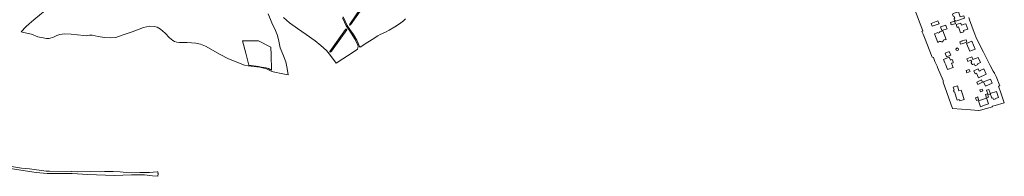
# Model space of a CAD drawing. Header units: metres. Extents: x 140853 to 145288, y 474558 to 480269.
# Tile 60 of 256: x 143446 to 144905, y 476336 to 476568. Entities that reach past the tile are written whole.
import ezdxf

# ---------------------------------------------------------------- set-up
doc = ezdxf.new("R2010")
doc.units = ezdxf.units.M
doc.header["$MEASUREMENT"] = 0
for name, color, linetype, lineweight in [('B-WE-GR-HEIDE-G', 200, 'Continuous', 13), ('B-WE-OG-TERREIN_ERF-G', 7, 'Continuous', 18), ('B-WE-VH-ONVERHARD-G', 252, 'Continuous', 18)]:
    doc.layers.add(name, color=color, linetype=linetype, lineweight=lineweight)

msp = doc.modelspace()

# ---------------------------------------------------------------- linework, layer by layer
at = {"layer": 'B-WE-GR-HEIDE-G', "ltscale": 0.2, "flags": 128}
for points in [[(143484.026, 476581.862), (143467.344, 476567.764), (143460.36, 476561.795), (143455.673, 476557.647), (143448.863, 476550.114), (143451.995, 476549.144), (143463.776, 476546.497), (143473.598, 476542.779), (143486.442, 476540.083), (143490.275, 476540.156), (143496.586, 476542.322), (143501.594, 476544.528), (143506.043, 476546.08), (143512.635, 476547.052), (143522.937, 476546.691), (143532.307, 476545.874), (143541.294, 476544.662), (143544.895, 476544.486), (143549.996, 476545.181), (143553.666, 476545.05), (143562.877, 476543.491), (143572.348, 476541.758), (143581.669, 476541.548), (143588.962, 476541.892), (143598.169, 476545.048), (143613.391, 476550.373), (143629.697, 476556.387), (143638.587, 476558.372), (143645.908, 476558.307), (143650.07, 476557.123), (143655.24, 476554.235), (143662.248, 476548.213), (143668.687, 476541.476), (143673.228, 476537.589), (143675.964, 476535.874), (143679.302, 476534.746), (143683.499, 476534.57), (143694.674, 476534.4), (143707.316, 476533.56), (143714.607, 476531.95), (143721.643, 476529.142), (143743.307, 476516.604), (143756.044, 476510.317), (143779.442, 476501.058), (143784.906, 476499.89), (143789.378, 476499.591), (143802.165, 476498.12), (143812.145, 476495.355), (143819.051, 476492.09), (143822.25, 476491.117), (143836.489, 476487.783), (143844.548, 476486.313), (143842.743, 476495.811), (143840.717, 476505.544), (143836.569, 476517), (143832.647, 476526.436), (143830.357, 476536.223), (143828.534, 476544.72), (143825.779, 476552.034), (143820.167, 476563.288), (143814.807, 476576.646)], [(143837.323, 476571.299), (143846.319, 476563.572), (143858.216, 476555.322), (143871.01, 476546.372), (143884.454, 476537.11), (143892.961, 476530.023), (143901.252, 476522.408), (143907.175, 476515.329), (143915.516, 476504.055), (143925.266, 476510.03), (143939.272, 476519.132), (143946.868, 476524.386), (143947.61, 476526.446), (143947.869, 476528.563), (143947.382, 476530.558), (143943.478, 476539.032), (143937.733, 476548.015), (143934.005, 476553.87), (143930.337, 476559.258), (143924.578, 476570.905)], [(143925.914, 476572.261), (143931.876, 476559.724), (143935.635, 476553.583), (143941.076, 476546.056), (143945.965, 476537.741), (143950.216, 476528.354), (143951.044, 476527.663), (143952.223, 476528.097), (143958.58, 476532.471), (143968.669, 476538.974), (143977.147, 476544.172), (143980.735, 476546.266), (143988.411, 476549.638), (143993.958, 476552.563), (144002.559, 476557.738), (144009.237, 476562.071), (144015.029, 476566.479), (144018.069, 476569.3)]]:
    msp.add_lwpolyline(points, dxfattribs=at)
for points in [[(143935.267, 476560.223), (143935.074, 476560.563), (143935.592, 476561.455), (143951.707, 476584.627), (143952.428, 476585.005), (143953.104, 476584.701), (143953.282, 476584.062), (143936.513, 476560.413), (143935.659, 476560.018), (143935.267, 476560.223)], [(143906.05, 476520.531), (143906.222, 476521.17), (143929.135, 476553.429), (143929.898, 476554.145), (143930.627, 476554.195), (143931.027, 476553.782), (143931.096, 476552.904), (143908.492, 476521.737), (143907.529, 476520.484), (143906.708, 476520.212), (143906.05, 476520.531)], [(143781.387, 476518.584), (143776.813, 476537.05), (143788.413, 476536.971), (143800.245, 476536.992), (143818.787, 476527.552), (143819.327, 476515.92), (143819.84, 476493.466), (143817.772, 476494.387), (143815.032, 476495.818), (143811.528, 476496.816), (143804.988, 476498.02), (143800.487, 476498.888), (143785.792, 476500.828), (143781.387, 476518.584)]]:
    msp.add_lwpolyline(points, close=True, dxfattribs=at)
at = {"layer": 'B-WE-OG-TERREIN_ERF-G', "ltscale": 0.2, "flags": 128}
msp.add_lwpolyline([(144771.355, 476586.469), (144784.99, 476551.572), (144783.379, 476550.89), (144785.04, 476546.648), (144787.01, 476541.785), (144798.752, 476512.816), (144800.444, 476512.019), (144802.787, 476506.51), (144805.853, 476499.298), (144806.648, 476497.429), (144814.805, 476478.062), (144815.027, 476475.48), (144828.837, 476436.716), (144855.602, 476434.629), (144861.45, 476434.173), (144866.7, 476433.763), (144867.005, 476433.865), (144870.434, 476434.476), (144887.899, 476439.401), (144887.746, 476439.953), (144891.994, 476441.201), (144905.492, 476445.126), (144900.999, 476458.233), (144900.389, 476460.014), (144897.082, 476469.821), (144898.84, 476470.399), (144893.182, 476484.063), (144891.298, 476488.015), (144890.837, 476488.875), (144889.102, 476492.108), (144884.75, 476500.221), (144883.658, 476502.258), (144882.558, 476504.416), (144876.067, 476517.152), (144874.684, 476519.894), (144864.874, 476539.228), (144863.415, 476542.576), (144861.765, 476546.523), (144860.687, 476549.431), (144853.957, 476567.891), (144852.784, 476571.163)], dxfattribs=at)
for points in [[(144845.369, 476574.064), (144846.557, 476570.359), (144833.446, 476566.013), (144833.173, 476566.818), (144832.679, 476566.669), (144831.826, 476567.096), (144831.015, 476569.566), (144831.401, 476570.455), (144831.959, 476570.649), (144831.149, 476573.128), (144830.613, 476572.949), (144829.74, 476573.426), (144828.93, 476575.849), (144829.367, 476576.757), (144829.806, 476576.916), (144829.693, 476577.291), (144837.604, 476579.863), (144840.013, 476572.363), (144845.369, 476574.064)], [(144807.198, 476566.362), (144808.739, 476562.17), (144798.434, 476558.383), (144796.878, 476562.617), (144807.198, 476566.362)], [(144811.136, 476557.348), (144818.668, 476560.201), (144818.979, 476559.37), (144819.931, 476556.821), (144820.663, 476554.862), (144813.139, 476552.097), (144811.136, 476557.348)], [(144825.6, 476564.136), (144831.823, 476566.115), (144832.95, 476562.453), (144832.347, 476562.263), (144826.698, 476560.488), (144826.647, 476560.657), (144825.6, 476564.136)], [(144848.555, 476562.225), (144851.677, 476554.286), (144844.913, 476552.136), (144845.558, 476550.253), (144840.758, 476548.664), (144837.668, 476557.416), (144835.581, 476556.697), (144834.184, 476560.864), (144840.885, 476562.971), (144840.955, 476562.748), (144841.829, 476559.973), (144846.03, 476561.38), (144848.555, 476562.225)], [(144806.854, 476534.429), (144802.106, 476547.239), (144806.968, 476549.056), (144807.333, 476548.101), (144810, 476549.101), (144809.651, 476550.033), (144814.501, 476551.843), (144819.254, 476539.028), (144818.027, 476538.594), (144817.85, 476539.061), (144815.765, 476538.281), (144815.946, 476537.795), (144814.943, 476537.424), (144814.971, 476537.083), (144814.521, 476536.11), (144813.678, 476535.433), (144812.442, 476535.312), (144811.423, 476535.718), (144811.191, 476536.042), (144810.156, 476535.671), (144809.973, 476536.16), (144807.904, 476535.365), (144808.08, 476534.874), (144806.854, 476534.429)], [(144844.211, 476533.065), (144840.52, 476531.931), (144839.521, 476535.531), (144842.624, 476536.508), (144843.186, 476536.658), (144846.556, 476537.701), (144848.915, 476538.431), (144849.951, 476534.847), (144844.211, 476533.065)], [(144862.188, 476524.731), (144854.413, 476521.388), (144849.606, 476533.003), (144857.294, 476536.244), (144862.188, 476524.731)], [(144817.468, 476504.506), (144815.541, 476509.341), (144823.929, 476512.674), (144825.609, 476508.446), (144827.66, 476509.184), (144828.569, 476508.792), (144829.917, 476505.411), (144829.525, 476504.502), (144827.482, 476503.687), (144828.951, 476500), (144829.91, 476497.593), (144821.549, 476494.262), (144819.263, 476500), (144818.726, 476501.348), (144817.468, 476504.506)], [(144819.983, 476513.249), (144817.751, 476518.84), (144823.792, 476521.255), (144826.027, 476515.665), (144819.983, 476513.249)], [(144834.422, 476525.756), (144835.867, 476526.35), (144837.184, 476525.563), (144837.711, 476524.154), (144836.98, 476522.815), (144835.566, 476522.326), (144834.233, 476523.018), (144833.757, 476524.443), (144834.422, 476525.756)], [(144856.089, 476508.452), (144851.401, 476506.506), (144849.86, 476510.012), (144857.287, 476513.036), (144858.687, 476509.53), (144858.887, 476509.03), (144866.827, 476512.27), (144870.033, 476504.747), (144865.845, 476503.068), (144866.35, 476501.837), (144862.206, 476500.031), (144861.047, 476502.919), (144859.034, 476502.052), (144858.045, 476502.006), (144857.184, 476502.812), (144856.54, 476504.373), (144856.486, 476505.536), (144857.14, 476506.022), (144856.089, 476508.452)], [(144848.853, 476492.737), (144853.411, 476494.631), (144854.699, 476491.53), (144850.141, 476489.636), (144848.853, 476492.737)], [(144867.468, 476482.239), (144864.276, 476488.913), (144862.436, 476488.212), (144860.448, 476492.332), (144866.66, 476495.308), (144868.369, 476491.917), (144869.721, 476492.506), (144869.509, 476492.989), (144874.976, 476495.6), (144878.839, 476487.659), (144867.468, 476482.239)], [(144829.663, 476468.495), (144835.934, 476470.465), (144838.257, 476463.039), (144841.553, 476464.07), (144842.138, 476462.201), (144843.027, 476459.359), (144845.997, 476449.867), (144839.52, 476447.875), (144838.832, 476450.043), (144835.713, 476449.112), (144831.849, 476461.49), (144831.012, 476461.259), (144830.716, 476461.168), (144830.065, 476463.286), (144830.355, 476463.375), (144831.185, 476463.62), (144829.663, 476468.495)], [(144873.418, 476475.771), (144866.479, 476472.443), (144864.806, 476475.773), (144871.857, 476479.124), (144873.418, 476475.771)], [(144887.57, 476474.073), (144877.393, 476469.859), (144874.813, 476476.082), (144884.952, 476480.283), (144887.57, 476474.073)], [(144870.213, 476461.457), (144869.133, 476464.334), (144872.554, 476465.525), (144873.574, 476462.659), (144870.213, 476461.457)], [(144879.264, 476452.245), (144877.537, 476457.254), (144880.573, 476458.251), (144882.294, 476453.277), (144879.264, 476452.245)], [(144881.439, 476456.699), (144879.021, 476463.714), (144882.48, 476464.845), (144884.893, 476457.806), (144881.439, 476456.699)], [(144884.743, 476458.749), (144894.104, 476461.875), (144897.049, 476452.83), (144892.632, 476451.378), (144892.778, 476450.919), (144889.555, 476449.86), (144888.632, 476452.52), (144886.828, 476451.928), (144884.743, 476458.749)], [(144862.641, 476452.626), (144866.023, 476453.773), (144867.392, 476449.516), (144864.155, 476448.418), (144864.061, 476448.677), (144862.641, 476452.626)], [(144876.157, 476441.458), (144870.161, 476439.414), (144867.114, 476448.109), (144873.189, 476450.177), (144879.264, 476452.245), (144880.188, 476449.606), (144882.307, 476443.554), (144876.157, 476441.458)]]:
    msp.add_lwpolyline(points, close=True, dxfattribs=at)
at = {"layer": 'B-WE-VH-ONVERHARD-G', "ltscale": 0.2, "flags": 128}
msp.add_lwpolyline([(143420.121, 476349.753), (143448.26, 476345.267), (143471.056, 476342.235), (143487.347, 476340.387), (143523.914, 476340.404), (143524.107, 476340.405), (143547.648, 476338.948), (143586.385, 476337.79), (143612.277, 476338.436), (143623.828, 476338.384), (143626.074, 476338.373), (143631.22, 476338.35), (143643.382, 476337.057), (143650.937, 476336.39), (143651.55, 476339.846), (143651.267, 476340.368), (143651.815, 476340.777), (143651.341, 476343.195), (143650.167, 476342.985), (143644.288, 476342.272), (143638.921, 476342.107), (143636.582, 476341.783), (143624.658, 476342.097), (143608.823, 476341.508), (143595.346, 476342.858), (143584.756, 476343.456), (143571.995, 476343.614), (143566.354, 476343.082), (143551.214, 476343.55), (143531.976, 476342.98), (143523.763, 476343.653), (143523.174, 476343.702), (143490.861, 476343.855), (143485.496, 476344.068), (143460.783, 476347.443), (143449.263, 476348.255), (143431.456, 476351.47)], dxfattribs=at)

doc.saveas('drawing.dxf')
